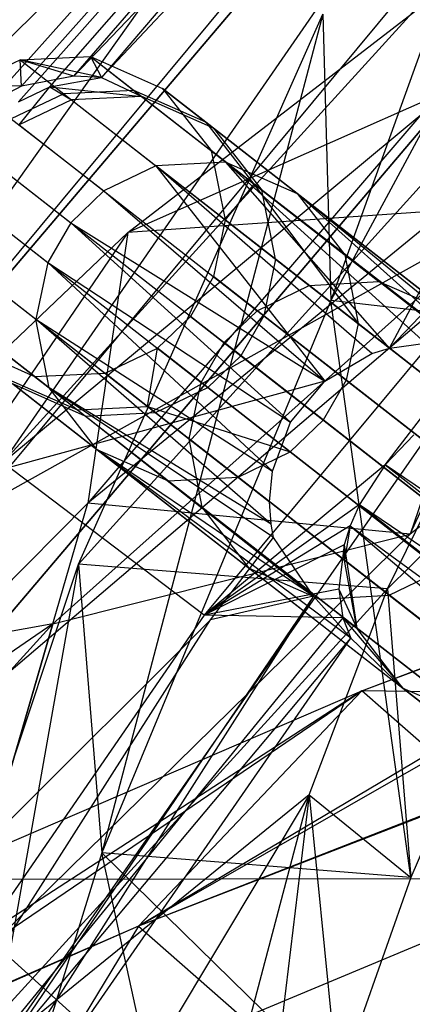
# Model space of a CAD drawing. Extents: x 5.4 to 34.8, y -14.7 to 14.7.
# Tile 58 of 251: x 8.882 to 9.244, y 8.026 to 8.935. Entities that reach past the tile are written whole.
import ezdxf

# ---------------------------------------------------------------- set-up
doc = ezdxf.new("R2010")
doc.units = 0
doc.header["$LTSCALE"] = 2.54
doc.layers.get('0').update_dxf_attribs({"color": 13, "linetype": 'CONTINUOUS'})

# ---------------------------------------------------------------- blocks, each defined once
blk = doc.blocks.new('BOHO_S_PM_7777_STL')
at = {"color": 0}
for p, q in [((10.49516, 10.69161, 7.86176), (8.85385, 8.85825, 7.77226)), ((10.49516, 10.69161, 7.86176), (8.85385, 8.85825, 7.77226)), ((8.88054, 8.85913, 7.57847), (10.50009, 10.68614, 7.45751)), ((8.88054, 8.85913, 7.57847), (10.50009, 10.68614, 7.45751)), ((8.88341, 8.8735, 7.74936), (10.49516, 10.69161, 7.86176)), ((8.88341, 8.8735, 7.74936), (10.49516, 10.69161, 7.86176)), ((8.90946, 8.87317, 7.60376), (10.50009, 10.68614, 7.45751)), ((8.90946, 8.87317, 7.60376), (10.50009, 10.68614, 7.45751)), ((8.93189, 8.88293, 7.69594), (10.49516, 10.69161, 7.86176)), ((8.93189, 8.88293, 7.69594), (10.49516, 10.69161, 7.86176)), ((10.50009, 10.68614, 7.45751), (8.95727, 8.88179, 7.66176)), ((10.50009, 10.68614, 7.45751), (8.95727, 8.88179, 7.66176)), ((10.57571, 10.60215, 7.66176), (8.93189, 8.88293, 7.69594)), ((10.57571, 10.60215, 7.66176), (8.93189, 8.88293, 7.69594)), ((8.95727, 8.88179, 7.66176), (10.57571, 10.60215, 7.66176)), ((8.95727, 8.88179, 7.66176), (10.57571, 10.60215, 7.66176)), ((8.86612, 8.52595, 12.35751), (10.56937, 10.39873, 12.35751)), ((8.86612, 8.52595, 12.35751), (10.56937, 10.39873, 12.35751)), ((9.22332, 8.63171, 11.95709), (10.73225, 10.22143, 11.95751)), ((9.22332, 8.63171, 11.95709), (10.73225, 10.22143, 11.95751)), ((9.88798, 10.20651, 10.15673), (8.5457, 8.31601, 10.15673)), ((9.88798, 10.20651, 10.15673), (8.5457, 8.31601, 10.15673)), ((8.38327, 8.4327, 9.95673), (10.0296, 10.06528, 9.95673)), ((8.38327, 8.4327, 9.95673), (10.0296, 10.06528, 9.95673)), ((8.5457, 8.31601, 10.15673), (10.0296, 10.06528, 10.15673)), ((10.0296, 10.06528, 10.15673), (8.5457, 8.31601, 9.95673)), ((8.5457, 8.31601, 9.95673), (10.0296, 10.06528, 9.95673)), ((10.0296, 10.06528, 10.15673), (8.5457, 8.31601, 9.95673)), ((8.5457, 8.31601, 10.15673), (10.0296, 10.06528, 10.15673)), ((8.5457, 8.31601, 9.95673), (10.0296, 10.06528, 9.95673)), ((10.17459, 9.92066, 4.4547), (8.71202, 8.19653, 4.4547)), ((8.71202, 8.19653, 4.4547), (10.17459, 9.92066, 4.6547)), ((8.71202, 8.19653, 4.4547), (10.17459, 9.92066, 4.6547)), ((8.71202, 8.19653, 4.6547), (10.17459, 9.92066, 4.6547)), ((10.17459, 9.92066, 4.4547), (8.71202, 8.19653, 4.4547)), ((8.71202, 8.19653, 4.6547), (10.17459, 9.92066, 4.6547)), ((9.59209, 9.57663, 12.15326), (8.77603, 8.59419, 12.15326)), ((9.59209, 9.57663, 12.15326), (8.77603, 8.59419, 12.15326)), ((9.59209, 9.57663, 12.15326), (8.86612, 8.52595, 12.35751)), ((9.59209, 9.57663, 12.15326), (8.86612, 8.52595, 12.35751)), ((8.87199, 8.5215, 11.95326), (9.68114, 9.49563, 11.95326)), ((8.87199, 8.5215, 11.95326), (9.68114, 9.49563, 11.95326)), ((9.22332, 8.63171, 11.95709), (9.68114, 9.49563, 11.95326)), ((9.22332, 8.63171, 11.95709), (9.68114, 9.49563, 11.95326)), ((9.4379, 9.42298, 8.16534), (9.16902, 8.6757, 7.20983)), ((9.4379, 9.42298, 8.16534), (9.16902, 8.6757, 7.20983)), ((8.86612, 8.52595, 12.35751), (9.84836, 9.34355, 12.36176)), ((8.86612, 8.52595, 12.35751), (9.84836, 9.34355, 12.36176)), ((9.84836, 9.34355, 12.36176), (9.05217, 8.38502, 12.36176)), ((9.84836, 9.34355, 12.36176), (9.05217, 8.38502, 12.36176)), ((9.21923, 8.52401, 12.28262), (9.84836, 9.34355, 12.36176)), ((9.21923, 8.52401, 12.28262), (9.84836, 9.34355, 12.36176)), ((9.43014, 9.16126, 8.01889), (9.16902, 8.6757, 7.20983)), ((9.43014, 9.16126, 8.01889), (9.16902, 8.6757, 7.20983)), ((9.58388, 9.14885, 7.83447), (8.93606, 8.43228, 6.53288)), ((9.58388, 9.14885, 7.83447), (8.93606, 8.43228, 6.53288)), ((9.50447, 9.14186, 12.71918), (8.94471, 8.48847, 11.86298)), ((9.50447, 9.14186, 12.71918), (8.94471, 8.48847, 11.86298)), ((8.98163, 8.73842, 12.02475), (9.50447, 9.14186, 12.71918)), ((8.98163, 8.73842, 12.02475), (9.50447, 9.14186, 12.71918)), ((9.2213, 8.40934, 6.62304), (9.58388, 9.14885, 7.83447)), ((9.2213, 8.40934, 6.62304), (9.58388, 9.14885, 7.83447)), ((9.83806, 9.11805, 12.72744), (8.98163, 8.73842, 12.02475)), ((9.83806, 9.11805, 12.72744), (8.98163, 8.73842, 12.02475)), ((8.93606, 8.43228, 6.53288), (9.16167, 8.94023, 7.35113)), ((8.93606, 8.43228, 6.53288), (9.16167, 8.94023, 7.35113)), ((9.16167, 8.94023, 7.35113), (8.95754, 8.16562, 6.39707)), ((9.16167, 8.94023, 7.35113), (8.95754, 8.16562, 6.39707)), ((9.16167, 8.94023, 7.35113), (9.16902, 8.6757, 7.20983)), ((9.16167, 8.94023, 7.35113), (9.16902, 8.6757, 7.20983)), ((8.83381, 8.875, 9.05112), (8.88227, 8.89805, 9.05045)), ((8.83381, 8.875, 9.05112), (8.88227, 8.89805, 9.05045)), ((8.88227, 8.89805, 9.05045), (8.94727, 8.90101, 9.04908)), ((8.88227, 8.89805, 9.05045), (8.94727, 8.90101, 9.04908)), ((8.95727, 8.88179, 7.66176), (8.88227, 8.89805, 9.05045)), ((8.93189, 8.88293, 7.69594), (8.88227, 8.89805, 9.05045)), ((8.95727, 8.88179, 7.66176), (8.88227, 8.89805, 9.05045)), ((8.93189, 8.88293, 7.69594), (8.88227, 8.89805, 9.05045)), ((8.88341, 8.8735, 7.74936), (8.88227, 8.89805, 9.05045)), ((8.88341, 8.8735, 7.74936), (8.88227, 8.89805, 9.05045)), ((8.88227, 8.89805, 9.05045), (8.92242, 8.86668, 9.88961)), ((8.88227, 8.89805, 9.05045), (8.92242, 8.86668, 9.88961)), ((9.44051, 8.89461, 12.56175), (8.94471, 8.48847, 11.86298)), ((9.44051, 8.89461, 12.56175), (8.94471, 8.48847, 11.86298)), ((8.94727, 8.90101, 9.04908), (8.95727, 8.88179, 7.66176)), ((8.94727, 8.90101, 9.04908), (8.95727, 8.88179, 7.66176)), ((8.94727, 8.90101, 9.04908), (8.99453, 8.86409, 7.36711)), ((8.94727, 8.90101, 9.04908), (8.99453, 8.86409, 7.36711)), ((8.94727, 8.90101, 9.04908), (9.01375, 8.87147, 9.04712)), ((8.94727, 8.90101, 9.04908), (9.01375, 8.87147, 9.04712)), ((8.94727, 8.90101, 9.04908), (8.98726, 8.86977, 9.88495)), ((8.94727, 8.90101, 9.04908), (8.98726, 8.86977, 9.88495)), ((9.2424, 8.45981, 11.83932), (9.44051, 8.89461, 12.56175)), ((9.2424, 8.45981, 11.83932), (9.44051, 8.89461, 12.56175)), ((8.93189, 8.88293, 7.69594), (8.88341, 8.8735, 7.74936)), ((8.93189, 8.88293, 7.69594), (8.88341, 8.8735, 7.74936)), ((8.90946, 8.87317, 7.60376), (8.95727, 8.88179, 7.66176)), ((8.90946, 8.87317, 7.60376), (8.95727, 8.88179, 7.66176)), ((8.95727, 8.88179, 7.66176), (8.93189, 8.88293, 7.69594)), ((8.95727, 8.88179, 7.66176), (8.93189, 8.88293, 7.69594)), ((8.95727, 8.88179, 7.66176), (8.99453, 8.86409, 7.36711)), ((8.95727, 8.88179, 7.66176), (8.99453, 8.86409, 7.36711)), ((8.88341, 8.8735, 7.74936), (8.83381, 8.875, 9.05112)), ((8.88341, 8.8735, 7.74936), (8.83381, 8.875, 9.05112)), ((8.88341, 8.8735, 7.74936), (8.85385, 8.85825, 7.77226)), ((8.88341, 8.8735, 7.74936), (8.85385, 8.85825, 7.77226)), ((8.88054, 8.85913, 7.57847), (8.90946, 8.87317, 7.60376)), ((8.88054, 8.85913, 7.57847), (8.90946, 8.87317, 7.60376)), ((8.88131, 8.83789, 7.36004), (8.90946, 8.87317, 7.60376)), ((8.88131, 8.83789, 7.36004), (8.90946, 8.87317, 7.60376)), ((8.90946, 8.87317, 7.60376), (8.92969, 8.861, 7.36235)), ((8.90946, 8.87317, 7.60376), (8.92969, 8.861, 7.36235)), ((8.90946, 8.87317, 7.60376), (8.99453, 8.86409, 7.36711)), ((8.90946, 8.87317, 7.60376), (8.99453, 8.86409, 7.36711)), ((8.98726, 8.86977, 9.88495), (8.92242, 8.86668, 9.88961)), ((8.98726, 8.86977, 9.88495), (8.92242, 8.86668, 9.88961)), ((9.05351, 8.84041, 9.8783), (8.98726, 8.86977, 9.88495)), ((8.98726, 8.86977, 9.88495), (9.07207, 8.80351, 10.71326)), ((8.98726, 8.86977, 9.88495), (9.07207, 8.80351, 10.71326)), ((9.05351, 8.84041, 9.8783), (8.98726, 8.86977, 9.88495)), ((9.01375, 8.87147, 9.04712), (9.06076, 8.83474, 7.3739)), ((9.01375, 8.87147, 9.04712), (9.0585, 8.81411, 9.04516)), ((9.01375, 8.87147, 9.04712), (9.06076, 8.83474, 7.3739)), ((9.05351, 8.84041, 9.8783), (9.01375, 8.87147, 9.04712)), ((9.01375, 8.87147, 9.04712), (9.0585, 8.81411, 9.04516)), ((9.05351, 8.84041, 9.8783), (9.01375, 8.87147, 9.04712)), ((8.92242, 8.86668, 9.88961), (8.87404, 8.84357, 9.89187)), ((8.92242, 8.86668, 9.88961), (8.87404, 8.84357, 9.89187)), ((8.92969, 8.861, 7.36235), (8.88131, 8.83789, 7.36004)), ((8.92969, 8.861, 7.36235), (8.88131, 8.83789, 7.36004)), ((8.92242, 8.86668, 9.88961), (9.00758, 8.80015, 10.72136)), ((8.92242, 8.86668, 9.88961), (9.00758, 8.80015, 10.72136)), ((8.99453, 8.86409, 7.36711), (8.92969, 8.861, 7.36235)), ((8.99453, 8.86409, 7.36711), (8.92969, 8.861, 7.36235)), ((8.92969, 8.861, 7.36235), (9.14906, 8.68961, 5.60293)), ((8.92969, 8.861, 7.36235), (9.14906, 8.68961, 5.60293)), ((9.06076, 8.83474, 7.3739), (8.99453, 8.86409, 7.36711)), ((8.99453, 8.86409, 7.36711), (9.21318, 8.69327, 5.6135)), ((8.99453, 8.86409, 7.36711), (9.21318, 8.69327, 5.6135)), ((9.06076, 8.83474, 7.3739), (8.99453, 8.86409, 7.36711)), ((8.87404, 8.84357, 9.89187), (8.95937, 8.7769, 10.72529)), ((8.87404, 8.84357, 9.89187), (8.95937, 8.7769, 10.72529)), ((9.1378, 8.77455, 10.70169), (9.05351, 8.84041, 9.8783)), ((9.05351, 8.84041, 9.8783), (9.09802, 8.78323, 9.87164)), ((9.05351, 8.84041, 9.8783), (9.09802, 8.78323, 9.87164)), ((9.1378, 8.77455, 10.70169), (9.05351, 8.84041, 9.8783)), ((9.73354, 8.84435, 12.52162), (9.2424, 8.45981, 11.83932)), ((9.73354, 8.84435, 12.52162), (9.2424, 8.45981, 11.83932)), ((8.88131, 8.83789, 7.36004), (9.10104, 8.66622, 5.59779)), ((8.88131, 8.83789, 7.36004), (9.10104, 8.66622, 5.59779)), ((9.06076, 8.83474, 7.3739), (9.27838, 8.66472, 5.62859)), ((9.06076, 8.83474, 7.3739), (9.10527, 8.77757, 7.38069)), ((9.06076, 8.83474, 7.3739), (9.10527, 8.77757, 7.38069)), ((9.06076, 8.83474, 7.3739), (9.27838, 8.66472, 5.62859)), ((9.448, 8.82364, 4.4547), (8.14125, 6.94643, 4.4547)), ((9.448, 8.82364, 4.6547), (8.14125, 6.94643, 4.4547)), ((9.448, 8.82364, 4.4547), (8.14125, 6.94643, 4.4547)), ((9.448, 8.82364, 4.6547), (8.14125, 6.94643, 4.4547)), ((9.448, 8.82364, 4.6547), (8.14125, 6.94643, 4.6547)), ((9.448, 8.82364, 4.6547), (8.14125, 6.94643, 4.6547)), ((8.71202, 8.19653, 4.4547), (9.448, 8.82364, 4.4547)), ((8.71202, 8.19653, 4.4547), (9.448, 8.82364, 4.4547)), ((8.71202, 8.19653, 4.6547), (9.448, 8.82364, 4.6547)), ((8.71202, 8.19653, 4.6547), (9.448, 8.82364, 4.6547)), ((8.84347, 8.81415, 9.89244), (8.92885, 8.74745, 10.72628)), ((8.84347, 8.81415, 9.89244), (8.92885, 8.74745, 10.72628)), ((9.0585, 8.81411, 9.04516), (9.10527, 8.77757, 7.38069)), ((9.0585, 8.81411, 9.04516), (9.07136, 8.75032, 9.04379)), ((9.0585, 8.81411, 9.04516), (9.10527, 8.77757, 7.38069)), ((9.09802, 8.78323, 9.87164), (9.0585, 8.81411, 9.04516)), ((9.0585, 8.81411, 9.04516), (9.07136, 8.75032, 9.04379)), ((9.09802, 8.78323, 9.87164), (9.0585, 8.81411, 9.04516)), ((8.85075, 8.80847, 7.35947), (9.07056, 8.63673, 5.59651)), ((8.85075, 8.80847, 7.35947), (9.07056, 8.63673, 5.59651)), ((9.07207, 8.80351, 10.71326), (9.00758, 8.80015, 10.72136)), ((9.07207, 8.80351, 10.71326), (9.00758, 8.80015, 10.72136)), ((9.22332, 8.63171, 11.95709), (9.07207, 8.80351, 10.71326)), ((9.07207, 8.80351, 10.71326), (9.1378, 8.77455, 10.70169)), ((9.25634, 8.63613, 11.95751), (9.07207, 8.80351, 10.71326)), ((9.22332, 8.63171, 11.95709), (9.07207, 8.80351, 10.71326)), ((9.25634, 8.63613, 11.95751), (9.07207, 8.80351, 10.71326)), ((9.31768, 8.61329, 12.06996), (9.07207, 8.80351, 10.71326)), ((9.31768, 8.61329, 12.06996), (9.07207, 8.80351, 10.71326)), ((9.07207, 8.80351, 10.71326), (9.1378, 8.77455, 10.70169)), ((9.00758, 8.80015, 10.72136), (8.95937, 8.7769, 10.72529)), ((9.00758, 8.80015, 10.72136), (8.95937, 8.7769, 10.72529)), ((9.20685, 8.6266, 11.95691), (9.00758, 8.80015, 10.72136)), ((9.00758, 8.80015, 10.72136), (9.16334, 8.60106, 11.95658)), ((9.20685, 8.6266, 11.95691), (9.00758, 8.80015, 10.72136)), ((9.22332, 8.63171, 11.95709), (9.00758, 8.80015, 10.72136)), ((9.22332, 8.63171, 11.95709), (9.00758, 8.80015, 10.72136)), ((9.00758, 8.80015, 10.72136), (9.16334, 8.60106, 11.95658)), ((8.82232, 8.77738, 9.89187), (8.90766, 8.71071, 10.72529)), ((8.82232, 8.77738, 9.89187), (8.90766, 8.71071, 10.72529)), ((8.95937, 8.7769, 10.72529), (8.92885, 8.74745, 10.72628)), ((8.95937, 8.7769, 10.72529), (8.92885, 8.74745, 10.72628)), ((8.95937, 8.7769, 10.72529), (9.16334, 8.60106, 11.95658)), ((8.95937, 8.7769, 10.72529), (9.16334, 8.60106, 11.95658)), ((9.09802, 8.78323, 9.87164), (9.07136, 8.75032, 9.04379)), ((9.09802, 8.78323, 9.87164), (9.07136, 8.75032, 9.04379)), ((9.18181, 8.71777, 10.69012), (9.09802, 8.78323, 9.87164)), ((9.09802, 8.78323, 9.87164), (9.19415, 8.65439, 10.68202)), ((9.09802, 8.78323, 9.87164), (9.19415, 8.65439, 10.68202)), ((9.18181, 8.71777, 10.69012), (9.09802, 8.78323, 9.87164)), ((9.32185, 8.60836, 5.64369), (9.10527, 8.77757, 7.38069)), ((9.11796, 8.71391, 7.38545), (9.10527, 8.77757, 7.38069)), ((9.11796, 8.71391, 7.38545), (9.10527, 8.77757, 7.38069)), ((9.32185, 8.60836, 5.64369), (9.10527, 8.77757, 7.38069)), ((8.8296, 8.77169, 7.36004), (9.04932, 8.60003, 5.59779)), ((8.8296, 8.77169, 7.36004), (9.04932, 8.60003, 5.59779)), ((9.31768, 8.61329, 12.06996), (9.1378, 8.77455, 10.70169)), ((9.31768, 8.61329, 12.06996), (9.1378, 8.77455, 10.70169)), ((9.36361, 8.58941, 12.16176), (9.1378, 8.77455, 10.70169)), ((9.36361, 8.58941, 12.16176), (9.1378, 8.77455, 10.70169)), ((9.42008, 8.554, 12.22669), (9.1378, 8.77455, 10.70169)), ((9.1378, 8.77455, 10.70169), (9.18181, 8.71777, 10.69012)), ((9.1378, 8.77455, 10.70169), (9.18181, 8.71777, 10.69012)), ((9.42008, 8.554, 12.22669), (9.1378, 8.77455, 10.70169)), ((9.34517, 8.76369, 12.09444), (8.52935, 8.30788, 11.29554)), ((9.34517, 8.76369, 12.09444), (8.52935, 8.30788, 11.29554)), ((8.91241, 8.37701, 11.43409), (9.34517, 8.76369, 12.09444)), ((8.91241, 8.37701, 11.43409), (9.34517, 8.76369, 12.09444)), ((9.34517, 8.76369, 12.09444), (8.98163, 8.73842, 12.02475)), ((9.34517, 8.76369, 12.09444), (8.98163, 8.73842, 12.02475)), ((9.34517, 8.76369, 12.09444), (9.2424, 8.45981, 11.83932)), ((9.34517, 8.76369, 12.09444), (9.2424, 8.45981, 11.83932)), ((9.07136, 8.75032, 9.04379), (9.06072, 8.69772, 9.04313)), ((9.07136, 8.75032, 9.04379), (9.06072, 8.69772, 9.04313)), ((9.07136, 8.75032, 9.04379), (9.11796, 8.71391, 7.38545)), ((9.19415, 8.65439, 10.68202), (9.07136, 8.75032, 9.04379)), ((9.07136, 8.75032, 9.04379), (9.11796, 8.71391, 7.38545)), ((9.19415, 8.65439, 10.68202), (9.07136, 8.75032, 9.04379)), ((8.92885, 8.74745, 10.72628), (8.90766, 8.71071, 10.72529)), ((8.92885, 8.74745, 10.72628), (8.90766, 8.71071, 10.72529)), ((8.92885, 8.74745, 10.72628), (9.16334, 8.60106, 11.95658)), ((8.92885, 8.74745, 10.72628), (9.16334, 8.60106, 11.95658)), ((8.92885, 8.74745, 10.72628), (9.13187, 8.56329, 11.95655)), ((8.92885, 8.74745, 10.72628), (9.13187, 8.56329, 11.95655)), ((8.98163, 8.73842, 12.02475), (8.51467, 8.05497, 11.13486)), ((8.98163, 8.73842, 12.02475), (8.51467, 8.05497, 11.13486)), ((8.52935, 8.30788, 11.29554), (8.98163, 8.73842, 12.02475)), ((8.52935, 8.30788, 11.29554), (8.98163, 8.73842, 12.02475)), ((8.98163, 8.73842, 12.02475), (8.94471, 8.48847, 11.86298)), ((8.98163, 8.73842, 12.02475), (8.94471, 8.48847, 11.86298)), ((8.8116, 8.72484, 9.88961), (8.89676, 8.65831, 10.72136)), ((8.8116, 8.72484, 9.88961), (8.89676, 8.65831, 10.72136)), ((8.81887, 8.71916, 7.36235), (9.03824, 8.54777, 5.60293)), ((8.81887, 8.71916, 7.36235), (9.03824, 8.54777, 5.60293)), ((9.11796, 8.71391, 7.38545), (9.10723, 8.66138, 7.38776)), ((9.11796, 8.71391, 7.38545), (9.10723, 8.66138, 7.38776)), ((9.11796, 8.71391, 7.38545), (9.33382, 8.54526, 5.65426)), ((9.11796, 8.71391, 7.38545), (9.33382, 8.54526, 5.65426)), ((9.46249, 8.49848, 12.20628), (9.18181, 8.71777, 10.69012)), ((9.18181, 8.71777, 10.69012), (9.19415, 8.65439, 10.68202)), ((9.18181, 8.71777, 10.69012), (9.19415, 8.65439, 10.68202)), ((9.46249, 8.49848, 12.20628), (9.18181, 8.71777, 10.69012)), ((8.90766, 8.71071, 10.72529), (8.89676, 8.65831, 10.72136)), ((8.90766, 8.71071, 10.72529), (8.89676, 8.65831, 10.72136)), ((8.90766, 8.71071, 10.72529), (9.13187, 8.56329, 11.95655)), ((8.90766, 8.71071, 10.72529), (9.13187, 8.56329, 11.95655)), ((8.90766, 8.71071, 10.72529), (9.11504, 8.51796, 11.95681)), ((8.90766, 8.71071, 10.72529), (9.11504, 8.51796, 11.95681)), ((9.06072, 8.69772, 9.04313), (9.03959, 8.66093, 9.04296)), ((9.06072, 8.69772, 9.04313), (9.03959, 8.66093, 9.04296)), ((9.10723, 8.66138, 7.38776), (9.06072, 8.69772, 9.04313)), ((9.06072, 8.69772, 9.04313), (9.18325, 8.60199, 10.67808)), ((9.10723, 8.66138, 7.38776), (9.06072, 8.69772, 9.04313)), ((9.06072, 8.69772, 9.04313), (9.18325, 8.60199, 10.67808)), ((9.10104, 8.66622, 5.59779), (9.14906, 8.68961, 5.60293)), ((9.10104, 8.66622, 5.59779), (9.14906, 8.68961, 5.60293)), ((9.14906, 8.68961, 5.60293), (9.21318, 8.69327, 5.6135)), ((9.14906, 8.68961, 5.60293), (9.21318, 8.69327, 5.6135)), ((9.54644, 8.37915, 3.81004), (9.14906, 8.68961, 5.60293)), ((9.54644, 8.37915, 3.81004), (9.14906, 8.68961, 5.60293)), ((9.60934, 8.38375, 3.82615), (9.21318, 8.69327, 5.6135)), ((9.21318, 8.69327, 5.6135), (9.27838, 8.66472, 5.62859)), ((9.60934, 8.38375, 3.82615), (9.21318, 8.69327, 5.6135)), ((9.21318, 8.69327, 5.6135), (9.27838, 8.66472, 5.62859)), ((9.16902, 8.6757, 7.20983), (8.95754, 8.16562, 6.39707)), ((9.16902, 8.6757, 7.20983), (8.95754, 8.16562, 6.39707)), ((9.24278, 8.14268, 6.48723), (9.16902, 8.6757, 7.20983)), ((9.24278, 8.14268, 6.48723), (9.16902, 8.6757, 7.20983)), ((9.45688, 8.64226, 7.28739), (9.16902, 8.6757, 7.20983)), ((9.45688, 8.64226, 7.28739), (9.16902, 8.6757, 7.20983)), ((8.9091, 8.59492, 10.71326), (8.82429, 8.66118, 9.88495)), ((8.9091, 8.59492, 10.71326), (8.82429, 8.66118, 9.88495)), ((8.89676, 8.65831, 10.72136), (9.11504, 8.51796, 11.95681)), ((8.89676, 8.65831, 10.72136), (9.11504, 8.51796, 11.95681)), ((8.89676, 8.65831, 10.72136), (9.11239, 8.48973, 11.95709)), ((8.9091, 8.59492, 10.71326), (8.89676, 8.65831, 10.72136)), ((8.9091, 8.59492, 10.71326), (8.89676, 8.65831, 10.72136)), ((9.11382, 8.46914, 11.95734), (8.89676, 8.65831, 10.72136)), ((9.11382, 8.46914, 11.95734), (8.89676, 8.65831, 10.72136)), ((8.89676, 8.65831, 10.72136), (9.11239, 8.48973, 11.95709)), ((9.03959, 8.66093, 9.04296), (9.009, 8.63153, 9.04313)), ((9.03959, 8.66093, 9.04296), (9.009, 8.63153, 9.04313)), ((9.03959, 8.66093, 9.04296), (9.08608, 8.6246, 7.38834)), ((9.16206, 8.56525, 10.6771), (9.03959, 8.66093, 9.04296)), ((9.03959, 8.66093, 9.04296), (9.08608, 8.6246, 7.38834)), ((9.16206, 8.56525, 10.6771), (9.03959, 8.66093, 9.04296)), ((9.07056, 8.63673, 5.59651), (9.10104, 8.66622, 5.59779)), ((9.07056, 8.63673, 5.59651), (9.10104, 8.66622, 5.59779)), ((9.10723, 8.66138, 7.38776), (9.08608, 8.6246, 7.38834)), ((9.10723, 8.66138, 7.38776), (9.08608, 8.6246, 7.38834)), ((9.499, 8.35529, 3.80222), (9.10104, 8.66622, 5.59779)), ((9.499, 8.35529, 3.80222), (9.10104, 8.66622, 5.59779)), ((9.32274, 8.493, 5.65939), (9.10723, 8.66138, 7.38776)), ((9.32274, 8.493, 5.65939), (9.10723, 8.66138, 7.38776)), ((8.83156, 8.6555, 7.36711), (9.05021, 8.48467, 5.6135)), ((8.83156, 8.6555, 7.36711), (9.05021, 8.48467, 5.6135)), ((9.19415, 8.65439, 10.68202), (9.18325, 8.60199, 10.67808)), ((9.19415, 8.65439, 10.68202), (9.18325, 8.60199, 10.67808)), ((9.4737, 8.43598, 12.192), (9.19415, 8.65439, 10.68202)), ((9.4737, 8.43598, 12.192), (9.19415, 8.65439, 10.68202)), ((9.2213, 8.40934, 6.62304), (9.45688, 8.64226, 7.28739)), ((9.2213, 8.40934, 6.62304), (9.45688, 8.64226, 7.28739)), ((9.45688, 8.64226, 7.28739), (9.24278, 8.14268, 6.48723)), ((9.45688, 8.64226, 7.28739), (9.24278, 8.14268, 6.48723)), ((8.82906, 8.63506, 9.04712), (8.89554, 8.60552, 9.04516)), ((8.82906, 8.63506, 9.04712), (8.89554, 8.60552, 9.04516)), ((8.96054, 8.60848, 9.04379), (9.009, 8.63153, 9.04313)), ((8.96054, 8.60848, 9.04379), (9.009, 8.63153, 9.04313)), ((8.9999, 8.57773, 9.86699), (9.009, 8.63153, 9.04313)), ((8.9999, 8.57773, 9.86699), (9.009, 8.63153, 9.04313)), ((9.05552, 8.59518, 7.38776), (9.009, 8.63153, 9.04313)), ((9.009, 8.63153, 9.04313), (9.13154, 8.53579, 10.67808)), ((9.05552, 8.59518, 7.38776), (9.009, 8.63153, 9.04313)), ((9.009, 8.63153, 9.04313), (9.13154, 8.53579, 10.67808)), ((9.04932, 8.60003, 5.59779), (9.07056, 8.63673, 5.59651)), ((9.04932, 8.60003, 5.59779), (9.07056, 8.63673, 5.59651)), ((9.46868, 8.32569, 3.80026), (9.07056, 8.63673, 5.59651)), ((9.46868, 8.32569, 3.80026), (9.07056, 8.63673, 5.59651)), ((9.20685, 8.6266, 11.95691), (9.22332, 8.63171, 11.95709)), ((9.20685, 8.6266, 11.95691), (9.22332, 8.63171, 11.95709)), ((9.22332, 8.63171, 11.95709), (9.25634, 8.63613, 11.95751)), ((9.22332, 8.63171, 11.95709), (9.25634, 8.63613, 11.95751)), ((9.08608, 8.6246, 7.38834), (9.05552, 8.59518, 7.38776)), ((9.08608, 8.6246, 7.38834), (9.05552, 8.59518, 7.38776)), ((9.08608, 8.6246, 7.38834), (9.3015, 8.4563, 5.66068)), ((9.08608, 8.6246, 7.38834), (9.3015, 8.4563, 5.66068)), ((9.16334, 8.60106, 11.95658), (9.20685, 8.6266, 11.95691)), ((9.16334, 8.60106, 11.95658), (9.20685, 8.6266, 11.95691)), ((8.86881, 8.604, 9.8783), (8.9531, 8.53814, 10.70169)), ((8.86881, 8.604, 9.8783), (8.9531, 8.53814, 10.70169)), ((8.86881, 8.604, 9.8783), (8.93505, 8.57464, 9.87164)), ((8.86881, 8.604, 9.8783), (8.93505, 8.57464, 9.87164)), ((8.89554, 8.60552, 9.04516), (8.96054, 8.60848, 9.04379)), ((8.89554, 8.60552, 9.04516), (8.96054, 8.60848, 9.04379)), ((8.89554, 8.60552, 9.04516), (8.93505, 8.57464, 9.87164)), ((8.9423, 8.56898, 7.38069), (8.89554, 8.60552, 9.04516)), ((8.89554, 8.60552, 9.04516), (8.93505, 8.57464, 9.87164)), ((8.9423, 8.56898, 7.38069), (8.89554, 8.60552, 9.04516)), ((8.96054, 8.60848, 9.04379), (9.00714, 8.57207, 7.38545)), ((8.9999, 8.57773, 9.86699), (8.96054, 8.60848, 9.04379)), ((8.9999, 8.57773, 9.86699), (8.96054, 8.60848, 9.04379)), ((8.96054, 8.60848, 9.04379), (9.00714, 8.57207, 7.38545)), ((9.16334, 8.60106, 11.95658), (8.87199, 8.5215, 11.95326)), ((9.16334, 8.60106, 11.95658), (8.87199, 8.5215, 11.95326)), ((8.9423, 8.56898, 7.38069), (8.87607, 8.59833, 7.3739)), ((8.87607, 8.59833, 7.3739), (9.09368, 8.42831, 5.62859)), ((8.87607, 8.59833, 7.3739), (9.09368, 8.42831, 5.62859)), ((8.9423, 8.56898, 7.38069), (8.87607, 8.59833, 7.3739)), ((8.9531, 8.53814, 10.70169), (8.9091, 8.59492, 10.71326)), ((9.15312, 8.4026, 12.07009), (8.9091, 8.59492, 10.71326)), ((8.9531, 8.53814, 10.70169), (8.9091, 8.59492, 10.71326)), ((9.15312, 8.4026, 12.07009), (8.9091, 8.59492, 10.71326)), ((9.11607, 8.45666, 11.95751), (8.9091, 8.59492, 10.71326)), ((9.11607, 8.45666, 11.95751), (8.9091, 8.59492, 10.71326)), ((9.11382, 8.46914, 11.95734), (8.9091, 8.59492, 10.71326)), ((9.11382, 8.46914, 11.95734), (8.9091, 8.59492, 10.71326)), ((9.00714, 8.57207, 7.38545), (9.05552, 8.59518, 7.38776)), ((9.00714, 8.57207, 7.38545), (9.05552, 8.59518, 7.38776)), ((9.03824, 8.54777, 5.60293), (9.04932, 8.60003, 5.59779)), ((9.03824, 8.54777, 5.60293), (9.04932, 8.60003, 5.59779)), ((9.44729, 8.2891, 3.80222), (9.04932, 8.60003, 5.59779)), ((9.44729, 8.2891, 3.80222), (9.04932, 8.60003, 5.59779)), ((9.27103, 8.42681, 5.65939), (9.05552, 8.59518, 7.38776)), ((9.27103, 8.42681, 5.65939), (9.05552, 8.59518, 7.38776)), ((9.13187, 8.56329, 11.95655), (9.16334, 8.60106, 11.95658)), ((9.13187, 8.56329, 11.95655), (9.16334, 8.60106, 11.95658)), ((9.18325, 8.60199, 10.67808), (9.16206, 8.56525, 10.6771)), ((9.18325, 8.60199, 10.67808), (9.16206, 8.56525, 10.6771)), ((9.18325, 8.60199, 10.67808), (9.46226, 8.384, 12.18506)), ((9.18325, 8.60199, 10.67808), (9.46226, 8.384, 12.18506)), ((8.93505, 8.57464, 9.87164), (8.9999, 8.57773, 9.86699)), ((8.93505, 8.57464, 9.87164), (8.9999, 8.57773, 9.86699)), ((9.08333, 8.51255, 10.68202), (8.9999, 8.57773, 9.86699)), ((8.9999, 8.57773, 9.86699), (9.13154, 8.53579, 10.67808)), ((8.9999, 8.57773, 9.86699), (9.13154, 8.53579, 10.67808)), ((9.08333, 8.51255, 10.68202), (8.9999, 8.57773, 9.86699)), ((8.93505, 8.57464, 9.87164), (9.01884, 8.50918, 10.69012)), ((8.93505, 8.57464, 9.87164), (9.01884, 8.50918, 10.69012)), ((8.9423, 8.56898, 7.38069), (9.00714, 8.57207, 7.38545)), ((8.9423, 8.56898, 7.38069), (9.00714, 8.57207, 7.38545)), ((9.15889, 8.39977, 5.64369), (8.9423, 8.56898, 7.38069)), ((9.15889, 8.39977, 5.64369), (8.9423, 8.56898, 7.38069)), ((9.00714, 8.57207, 7.38545), (9.223, 8.40342, 5.65426)), ((9.00714, 8.57207, 7.38545), (9.223, 8.40342, 5.65426)), ((9.11504, 8.51796, 11.95681), (9.13187, 8.56329, 11.95655)), ((9.11504, 8.51796, 11.95681), (9.13187, 8.56329, 11.95655)), ((9.16206, 8.56525, 10.6771), (9.13154, 8.53579, 10.67808)), ((9.16206, 8.56525, 10.6771), (9.13154, 8.53579, 10.67808)), ((9.44093, 8.34737, 12.18333), (9.16206, 8.56525, 10.6771)), ((9.44093, 8.34737, 12.18333), (9.16206, 8.56525, 10.6771)), ((9.24567, 8.5515, 12.27624), (9.21923, 8.52401, 12.28262)), ((9.24567, 8.5515, 12.27624), (9.21923, 8.52401, 12.28262)), ((9.05021, 8.48467, 5.6135), (9.03824, 8.54777, 5.60293)), ((9.43562, 8.2373, 3.81004), (9.03824, 8.54777, 5.60293)), ((9.05021, 8.48467, 5.6135), (9.03824, 8.54777, 5.60293)), ((9.43562, 8.2373, 3.81004), (9.03824, 8.54777, 5.60293)), ((9.18735, 8.36387, 12.16176), (8.9531, 8.53814, 10.70169)), ((8.9531, 8.53814, 10.70169), (9.23539, 8.3176, 12.22669)), ((9.18735, 8.36387, 12.16176), (8.9531, 8.53814, 10.70169)), ((9.15312, 8.4026, 12.07009), (8.9531, 8.53814, 10.70169)), ((9.15312, 8.4026, 12.07009), (8.9531, 8.53814, 10.70169)), ((8.9531, 8.53814, 10.70169), (9.23539, 8.3176, 12.22669)), ((8.9531, 8.53814, 10.70169), (9.01884, 8.50918, 10.69012)), ((8.9531, 8.53814, 10.70169), (9.01884, 8.50918, 10.69012)), ((9.08333, 8.51255, 10.68202), (9.13154, 8.53579, 10.67808)), ((9.08333, 8.51255, 10.68202), (9.13154, 8.53579, 10.67808)), ((9.13154, 8.53579, 10.67808), (9.41054, 8.31781, 12.18506)), ((9.13154, 8.53579, 10.67808), (9.41054, 8.31781, 12.18506)), ((9.05217, 8.38502, 12.36176), (8.86612, 8.52595, 12.35751)), ((9.05217, 8.38502, 12.36176), (8.86612, 8.52595, 12.35751)), ((9.21923, 8.52401, 12.28262), (9.05217, 8.38502, 12.36176)), ((9.21923, 8.52401, 12.28262), (9.05217, 8.38502, 12.36176)), ((9.21923, 8.52401, 12.28262), (9.19548, 8.48718, 12.27613)), ((9.21923, 8.52401, 12.28262), (9.19548, 8.48718, 12.27613)), ((9.73747, 8.16898, 13.94091), (9.21923, 8.52401, 12.28262)), ((9.21923, 8.52401, 12.28262), (9.70729, 8.13926, 13.94334)), ((9.21923, 8.52401, 12.28262), (9.70729, 8.13926, 13.94334)), ((9.73747, 8.16898, 13.94091), (9.21923, 8.52401, 12.28262)), ((9.01884, 8.50918, 10.69012), (9.08333, 8.51255, 10.68202)), ((9.01884, 8.50918, 10.69012), (9.08333, 8.51255, 10.68202)), ((9.36288, 8.29414, 12.192), (9.08333, 8.51255, 10.68202)), ((9.36288, 8.29414, 12.192), (9.08333, 8.51255, 10.68202)), ((9.11239, 8.48973, 11.95709), (9.11504, 8.51796, 11.95681)), ((9.11239, 8.48973, 11.95709), (9.11504, 8.51796, 11.95681)), ((8.9916, 8.09783, 13.23186), (9.70597, 8.50736, 13.89422)), ((8.9916, 8.09783, 13.23186), (9.70597, 8.50736, 13.89422)), ((9.01884, 8.50918, 10.69012), (9.29952, 8.28989, 12.20628)), ((9.01884, 8.50918, 10.69012), (9.29952, 8.28989, 12.20628)), ((9.19759, 8.31498, 13.21089), (9.70597, 8.50736, 13.89422)), ((9.19759, 8.31498, 13.21089), (9.70597, 8.50736, 13.89422)), ((8.94471, 8.48847, 11.86298), (8.51467, 8.05497, 11.13486)), ((8.94471, 8.48847, 11.86298), (8.51467, 8.05497, 11.13486)), ((8.81426, 8.03963, 11.13164), (8.94471, 8.48847, 11.86298)), ((8.81426, 8.03963, 11.13164), (8.94471, 8.48847, 11.86298)), ((9.2424, 8.45981, 11.83932), (8.94471, 8.48847, 11.86298)), ((9.2424, 8.45981, 11.83932), (8.94471, 8.48847, 11.86298)), ((9.19548, 8.48718, 12.27613), (9.05217, 8.38502, 12.36176)), ((9.19548, 8.48718, 12.27613), (9.05217, 8.38502, 12.36176)), ((9.11382, 8.46914, 11.95734), (9.11239, 8.48973, 11.95709)), ((9.11382, 8.46914, 11.95734), (9.11239, 8.48973, 11.95709)), ((9.19548, 8.48718, 12.27613), (9.18692, 8.46768, 12.26752)), ((9.19548, 8.48718, 12.27613), (9.18692, 8.46768, 12.26752)), ((9.19548, 8.48718, 12.27613), (9.70729, 8.13926, 13.94334)), ((9.19548, 8.48718, 12.27613), (9.70729, 8.13926, 13.94334)), ((9.19548, 8.48718, 12.27613), (9.68576, 8.10279, 13.94091)), ((9.19548, 8.48718, 12.27613), (9.68576, 8.10279, 13.94091)), ((9.64362, 8.48518, 13.81532), (8.9916, 8.09783, 13.23186)), ((9.64362, 8.48518, 13.81532), (8.9916, 8.09783, 13.23186)), ((9.09368, 8.42831, 5.62859), (9.05021, 8.48467, 5.6135)), ((9.09368, 8.42831, 5.62859), (9.05021, 8.48467, 5.6135)), ((9.05021, 8.48467, 5.6135), (9.44637, 8.17516, 3.82615)), ((9.05021, 8.48467, 5.6135), (9.44637, 8.17516, 3.82615)), ((9.19759, 8.31498, 13.21089), (9.64362, 8.48518, 13.81532)), ((9.19759, 8.31498, 13.21089), (9.64362, 8.48518, 13.81532)), ((9.18692, 8.46768, 12.26752), (9.05217, 8.38502, 12.36176)), ((9.18692, 8.46768, 12.26752), (9.05217, 8.38502, 12.36176)), ((9.11607, 8.45666, 11.95751), (9.11382, 8.46914, 11.95734)), ((9.11607, 8.45666, 11.95751), (9.11382, 8.46914, 11.95734)), ((9.18692, 8.46768, 12.26752), (9.18133, 8.4501, 12.257)), ((9.18692, 8.46768, 12.26752), (9.18133, 8.4501, 12.257)), ((9.18692, 8.46768, 12.26752), (9.18177, 8.43563, 12.26138)), ((9.18692, 8.46768, 12.26752), (9.18177, 8.43563, 12.26138)), ((9.18692, 8.46768, 12.26752), (9.68576, 8.10279, 13.94091)), ((9.18692, 8.46768, 12.26752), (9.68576, 8.10279, 13.94091)), ((9.18692, 8.46768, 12.26752), (9.67351, 8.05144, 13.9312)), ((9.18692, 8.46768, 12.26752), (9.67351, 8.05144, 13.9312)), ((9.2424, 8.45981, 11.83932), (8.81426, 8.03963, 11.13164)), ((9.2424, 8.45981, 11.83932), (8.81426, 8.03963, 11.13164)), ((8.91241, 8.37701, 11.43409), (9.2424, 8.45981, 11.83932)), ((8.91241, 8.37701, 11.43409), (9.2424, 8.45981, 11.83932)), ((9.18133, 8.4501, 12.257), (9.05217, 8.38502, 12.36176)), ((9.18133, 8.4501, 12.257), (9.05217, 8.38502, 12.36176)), ((9.05803, 8.38058, 11.95751), (9.11607, 8.45666, 11.95751)), ((9.05803, 8.38058, 11.95751), (9.11607, 8.45666, 11.95751)), ((9.15312, 8.4026, 12.07009), (9.11607, 8.45666, 11.95751)), ((9.15312, 8.4026, 12.07009), (9.11607, 8.45666, 11.95751)), ((9.18133, 8.4501, 12.257), (9.1763, 8.40893, 12.22187)), ((9.18133, 8.4501, 12.257), (9.1763, 8.40893, 12.22187)), ((9.18177, 8.43563, 12.26138), (9.18133, 8.4501, 12.257)), ((9.18133, 8.4501, 12.257), (9.19298, 8.37312, 12.2471)), ((9.18133, 8.4501, 12.257), (9.19298, 8.37312, 12.2471)), ((9.18177, 8.43563, 12.26138), (9.18133, 8.4501, 12.257)), ((8.7598, 7.90289, 5.71483), (8.93606, 8.43228, 6.53288)), ((8.7598, 7.90289, 5.71483), (8.93606, 8.43228, 6.53288)), ((8.93606, 8.43228, 6.53288), (8.79459, 7.63472, 5.58481)), ((8.93606, 8.43228, 6.53288), (8.79459, 7.63472, 5.58481)), ((9.2213, 8.40934, 6.62304), (8.93606, 8.43228, 6.53288)), ((9.2213, 8.40934, 6.62304), (8.93606, 8.43228, 6.53288)), ((8.93606, 8.43228, 6.53288), (8.95754, 8.16562, 6.39707)), ((8.93606, 8.43228, 6.53288), (8.95754, 8.16562, 6.39707)), ((9.19298, 8.37312, 12.2471), (9.18177, 8.43563, 12.26138)), ((9.67351, 8.05144, 13.9312), (9.18177, 8.43563, 12.26138)), ((9.19298, 8.37312, 12.2471), (9.18177, 8.43563, 12.26138)), ((9.67351, 8.05144, 13.9312), (9.18177, 8.43563, 12.26138)), ((9.09368, 8.42831, 5.62859), (9.15889, 8.39977, 5.64369)), ((9.09368, 8.42831, 5.62859), (9.15889, 8.39977, 5.64369)), ((9.09368, 8.42831, 5.62859), (9.4881, 8.12016, 3.84915)), ((9.09368, 8.42831, 5.62859), (9.4881, 8.12016, 3.84915)), ((9.223, 8.40342, 5.65426), (9.27103, 8.42681, 5.65939)), ((9.223, 8.40342, 5.65426), (9.27103, 8.42681, 5.65939)), ((9.2213, 8.40934, 6.62304), (8.7598, 7.90289, 5.71483)), ((9.2213, 8.40934, 6.62304), (8.7598, 7.90289, 5.71483)), ((9.1763, 8.40893, 12.22187), (9.05217, 8.38502, 12.36176)), ((9.1763, 8.40893, 12.22187), (9.05217, 8.38502, 12.36176)), ((9.14914, 8.21917, 6.32397), (9.2213, 8.40934, 6.62304)), ((9.14914, 8.21917, 6.32397), (9.2213, 8.40934, 6.62304)), ((9.15889, 8.39977, 5.64369), (9.223, 8.40342, 5.65426)), ((9.15889, 8.39977, 5.64369), (9.223, 8.40342, 5.65426)), ((9.1763, 8.40893, 12.22187), (9.19298, 8.37312, 12.2471)), ((9.1763, 8.40893, 12.22187), (9.19298, 8.37312, 12.2471)), ((9.1763, 8.40893, 12.22187), (9.18001, 8.38269, 12.19045)), ((9.1763, 8.40893, 12.22187), (9.18001, 8.38269, 12.19045)), ((9.2213, 8.40934, 6.62304), (9.24278, 8.14268, 6.48723)), ((9.2213, 8.40934, 6.62304), (9.24278, 8.14268, 6.48723)), ((9.223, 8.40342, 5.65426), (9.61446, 8.09757, 3.88826)), ((9.223, 8.40342, 5.65426), (9.61446, 8.09757, 3.88826)), ((9.15312, 8.4026, 12.07009), (7.85888, 6.50087, 11.95751)), ((9.15312, 8.4026, 12.07009), (7.85888, 6.50087, 11.95751)), ((9.15312, 8.4026, 12.07009), (8.44719, 7.29519, 12.16176)), ((9.15312, 8.4026, 12.07009), (8.44719, 7.29519, 12.16176)), ((9.15312, 8.4026, 12.07009), (9.05803, 8.38058, 11.95751)), ((9.15312, 8.4026, 12.07009), (9.05803, 8.38058, 11.95751)), ((9.18735, 8.36387, 12.16176), (9.15312, 8.4026, 12.07009)), ((9.18735, 8.36387, 12.16176), (9.15312, 8.4026, 12.07009)), ((9.55157, 8.09297, 3.87216), (9.15889, 8.39977, 5.64369)), ((9.55157, 8.09297, 3.87216), (9.15889, 8.39977, 5.64369)), ((7.85888, 6.50087, 11.95751), (9.05803, 8.38058, 11.95751)), ((7.85888, 6.50087, 11.95751), (9.05803, 8.38058, 11.95751)), ((8.91241, 8.37701, 11.43409), (8.14352, 7.84887, 10.54068)), ((8.91241, 8.37701, 11.43409), (8.14352, 7.84887, 10.54068)), ((9.05803, 8.38058, 11.95751), (8.15342, 7.47876, 11.95326)), ((9.05803, 8.38058, 11.95751), (8.15342, 7.47876, 11.95326)), ((9.05217, 8.38502, 12.36176), (8.3451, 7.35898, 12.36176)), ((9.05217, 8.38502, 12.36176), (8.3451, 7.35898, 12.36176)), ((9.18001, 8.38269, 12.19045), (8.3451, 7.35898, 12.36176)), ((9.18001, 8.38269, 12.19045), (8.3451, 7.35898, 12.36176)), ((8.91241, 8.37701, 11.43409), (8.52935, 8.30788, 11.29554)), ((8.91241, 8.37701, 11.43409), (8.52935, 8.30788, 11.29554)), ((8.53677, 7.96443, 10.74899), (8.91241, 8.37701, 11.43409)), ((8.53677, 7.96443, 10.74899), (8.91241, 8.37701, 11.43409)), ((8.91241, 8.37701, 11.43409), (8.81426, 8.03963, 11.13164)), ((8.91241, 8.37701, 11.43409), (8.81426, 8.03963, 11.13164)), ((9.18001, 8.38269, 12.19045), (9.05217, 8.38502, 12.36176)), ((9.18001, 8.38269, 12.19045), (9.05217, 8.38502, 12.36176)), ((9.18001, 8.38269, 12.19045), (9.19298, 8.37312, 12.2471)), ((9.18001, 8.38269, 12.19045), (9.19298, 8.37312, 12.2471)), ((9.18001, 8.38269, 12.19045), (9.23539, 8.3176, 12.22669)), ((9.18001, 8.38269, 12.19045), (9.23539, 8.3176, 12.22669)), ((9.18001, 8.38269, 12.19045), (9.18735, 8.36387, 12.16176)), ((9.18001, 8.38269, 12.19045), (9.18735, 8.36387, 12.16176)), ((9.23539, 8.3176, 12.22669), (9.19298, 8.37312, 12.2471)), ((9.68306, 7.99024, 13.9112), (9.19298, 8.37312, 12.2471)), ((9.23539, 8.3176, 12.22669), (9.19298, 8.37312, 12.2471)), ((9.68306, 7.99024, 13.9112), (9.19298, 8.37312, 12.2471)), ((8.3451, 7.35898, 12.36176), (9.18735, 8.36387, 12.16176)), ((8.3451, 7.35898, 12.36176), (9.18735, 8.36387, 12.16176)), ((8.44719, 7.29519, 12.16176), (9.18735, 8.36387, 12.16176)), ((8.44719, 7.29519, 12.16176), (9.18735, 8.36387, 12.16176)), ((9.18735, 8.36387, 12.16176), (9.23539, 8.3176, 12.22669)), ((9.18735, 8.36387, 12.16176), (9.23539, 8.3176, 12.22669)), ((9.19759, 8.31498, 13.21089), (8.58891, 7.92049, 12.58857)), ((9.19759, 8.31498, 13.21089), (8.58891, 7.92049, 12.58857)), ((8.67746, 7.96136, 12.73885), (9.19759, 8.31498, 13.21089)), ((8.67746, 7.96136, 12.73885), (9.19759, 8.31498, 13.21089)), ((8.79262, 8.14063, 12.58181), (9.19759, 8.31498, 13.21089)), ((8.79262, 8.14063, 12.58181), (9.19759, 8.31498, 13.21089)), ((8.79262, 8.14063, 12.58181), (9.19759, 8.31498, 13.21089)), ((9.19759, 8.31498, 13.21089), (8.9916, 8.09783, 13.23186)), ((9.19759, 8.31498, 13.21089), (8.9916, 8.09783, 13.23186)), ((9.19759, 8.31498, 13.21089), (8.9916, 8.09783, 13.23186)), ((9.19759, 8.31498, 13.21089), (8.9916, 8.09783, 13.23186)), ((9.84632, 8.30869, 13.94861), (9.19759, 8.31498, 13.21089)), ((9.84632, 8.30869, 13.94861), (9.19759, 8.31498, 13.21089)), ((9.39513, 8.14158, 13.35551), (9.19759, 8.31498, 13.21089)), ((9.39513, 8.14158, 13.35551), (9.19759, 8.31498, 13.21089)), ((9.39513, 8.14158, 13.35551), (9.19759, 8.31498, 13.21089)), ((9.72308, 7.93657, 13.88263), (9.23539, 8.3176, 12.22669)), ((9.23539, 8.3176, 12.22669), (9.29952, 8.28989, 12.20628)), ((9.23539, 8.3176, 12.22669), (9.29952, 8.28989, 12.20628)), ((9.72308, 7.93657, 13.88263), (9.23539, 8.3176, 12.22669)), ((9.49791, 8.29395, 13.92848), (8.9916, 8.09783, 13.23186)), ((9.49791, 8.29395, 13.92848), (8.9916, 8.09783, 13.23186)), ((9.43579, 8.27131, 13.84817), (8.9916, 8.09783, 13.23186)), ((9.43579, 8.27131, 13.84817), (8.9916, 8.09783, 13.23186)), ((9.14914, 8.21917, 6.32397), (8.63172, 7.35582, 4.90123)), ((9.14914, 8.21917, 6.32397), (8.63172, 7.35582, 4.90123)), ((9.14914, 8.21917, 6.32397), (8.7598, 7.90289, 5.71483)), ((9.14914, 8.21917, 6.32397), (8.7598, 7.90289, 5.71483)), ((8.88445, 7.21767, 4.81679), (9.14914, 8.21917, 6.32397)), ((8.88445, 7.21767, 4.81679), (9.14914, 8.21917, 6.32397)), ((9.14914, 8.21917, 6.32397), (9.07659, 7.62189, 5.6867)), ((9.14914, 8.21917, 6.32397), (9.07659, 7.62189, 5.6867)), ((9.14914, 8.21917, 6.32397), (9.17564, 7.95189, 6.19027)), ((9.14914, 8.21917, 6.32397), (9.17564, 7.95189, 6.19027)), ((9.14914, 8.21917, 6.32397), (9.24278, 8.14268, 6.48723)), ((9.14914, 8.21917, 6.32397), (9.24278, 8.14268, 6.48723)), ((8.95754, 8.16562, 6.39707), (8.79459, 7.63472, 5.58481)), ((8.95754, 8.16562, 6.39707), (8.79459, 7.63472, 5.58481)), ((9.07659, 7.62189, 5.6867), (8.95754, 8.16562, 6.39707)), ((9.17564, 7.95189, 6.19027), (8.95754, 8.16562, 6.39707)), ((9.07659, 7.62189, 5.6867), (8.95754, 8.16562, 6.39707)), ((9.17564, 7.95189, 6.19027), (8.95754, 8.16562, 6.39707)), ((9.24278, 8.14268, 6.48723), (8.95754, 8.16562, 6.39707)), ((9.24278, 8.14268, 6.48723), (8.95754, 8.16562, 6.39707)), ((9.39513, 8.14158, 13.35551), (8.79262, 8.14063, 12.58181)), ((9.39513, 8.14158, 13.35551), (8.79262, 8.14063, 12.58181)), ((8.98304, 7.96924, 12.73792), (8.79262, 8.14063, 12.58181)), ((8.98304, 7.96924, 12.73792), (8.79262, 8.14063, 12.58181)), ((8.98304, 7.96924, 12.73792), (9.39513, 8.14158, 13.35551)), ((8.98304, 7.96924, 12.73792), (9.39513, 8.14158, 13.35551)), ((9.24278, 8.14268, 6.48723), (9.17564, 7.95189, 6.19027)), ((9.24278, 8.14268, 6.48723), (9.17564, 7.95189, 6.19027)), ((8.9916, 8.09783, 13.23186), (8.58891, 7.92049, 12.58857)), ((8.9916, 8.09783, 13.23186), (8.58891, 7.92049, 12.58857)), ((8.9916, 8.09783, 13.23186), (8.67746, 7.96136, 12.73885)), ((8.9916, 8.09783, 13.23186), (8.67746, 7.96136, 12.73885)), ((8.9916, 8.09783, 13.23186), (8.77932, 7.74909, 12.74469)), ((8.9916, 8.09783, 13.23186), (8.77932, 7.74909, 12.74469)), ((8.9916, 8.09783, 13.23186), (8.77932, 7.74909, 12.74469)), ((8.9916, 8.09783, 13.23186), (9.18915, 7.92443, 13.37649)), ((8.9916, 8.09783, 13.23186), (9.18915, 7.92443, 13.37649)), ((8.9916, 8.09783, 13.23186), (9.18915, 7.92443, 13.37649))]:
    blk.add_line(p, q, dxfattribs=at)

msp = doc.modelspace()

# ---------------------------------------------------------------- block references
at = {"color": 0}
msp.add_blockref('BOHO_S_PM_7777_STL', (0, 0), dxfattribs=at)

doc.saveas('drawing.dxf')
